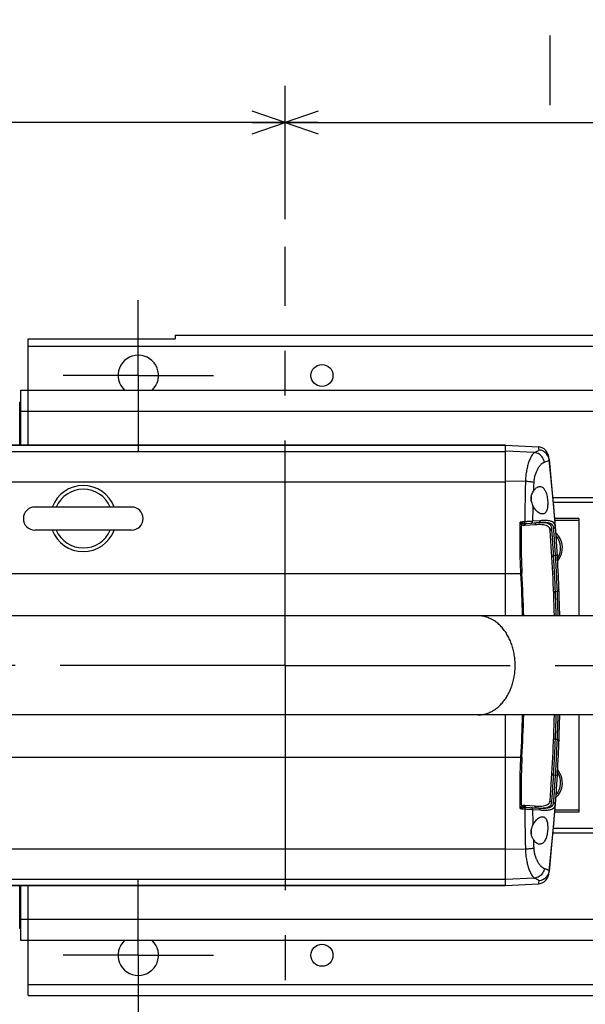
# Model space of a CAD drawing. Extents: x 0 to 594, y 0 to 420.
# Tile 63 of 67: x 340 to 371, y 335 to 388. Entities that reach past the tile are written whole.
import ezdxf

# ---------------------------------------------------------------- set-up
doc = ezdxf.new("R2010")
doc.units = 0
doc.header["$LTSCALE"] = 32.67
doc.linetypes.add('CENTER', pattern=[0.6, 0.375, -0.075, 0.075, -0.075])
doc.layers.get('0').update_dxf_attribs({"linetype": 'CONTINUOUS'})
doc.layers.add('DEFAULT_1', color=7, linetype='CENTER')
doc.layers.add('DRIV_DIM', color=7, linetype='CONTINUOUS')
doc.styles.get("Standard").update_dxf_attribs({"font": 'txt', "width": 0.8})
doc.dimstyles.new('DIMSTYLE_1', dxfattribs={"dimtxt": 3.8, "dimasz": 1.8, "dimexe": 0.18, "dimexo": 0.0625, "dimgap": 0.09, "dimtad": 1, "dimdec": 3, "dimlfac": 5, "dimtxsty": 'STANDARD', "dimblk": 'OPEN', "dimblk1": 'OPEN', "dimblk2": 'OPEN', "dimcen": 0.09, "dimazin": 3, "dimtp": 0.001, "dimtm": 0.001, "dimtfac": 1, "dimtdec": 3, "dimtofl": 0, "dimtmove": 0, "dimatfit": 3, "dimtolj": 1})
doc.dimstyles.new('DIMSTYLE_2', dxfattribs={"dimtxt": 3.8, "dimasz": 1.8, "dimexe": 0.18, "dimexo": 0.0625, "dimgap": 0.09, "dimtad": 1, "dimdec": 0, "dimlfac": 5, "dimtxsty": 'STANDARD', "dimblk": 'OPEN', "dimblk1": 'OPEN', "dimblk2": 'OPEN', "dimcen": 0.09, "dimazin": 3, "dimtfac": 1, "dimtdec": 0, "dimtofl": 0, "dimtmove": 0, "dimatfit": 3, "dimtolj": 1})

# ---------------------------------------------------------------- blocks, each defined once
blk = doc.blocks.new('_OPEN')
at = {"color": 0, "linetype": 'BYBLOCK'}
for p, q in [((0, 0), (-1, 0.342)), ((-1, -0.342), (0, 0)), ((-1, 0), (0, 0))]:
    blk.add_line(p, q, dxfattribs=at)
blk = doc.blocks.new('*D15')
at = {"layer": 'DRIV_DIM', "color": 2, "linetype": 'CONTINUOUS'}
for p, q in [((314.818, 367.622), (314.818, 384.711)), ((354.818, 377.442), (354.818, 384.711)), ((314.818, 382.711), (334.818, 382.711)), ((354.818, 382.711), (334.818, 382.711))]:
    blk.add_line(p, q, dxfattribs=at)
at = {"layer": 'DRIV_DIM', "color": 2, "linetype": 'CONTINUOUS', "xscale": 1.8, "yscale": 1.8, "zscale": 1.8, "rotation": 180}
blk.add_blockref('_OPEN', (314.818, 382.711), dxfattribs=at)
at = {"layer": 'DRIV_DIM', "color": 2, "linetype": 'CONTINUOUS', "xscale": 1.8, "yscale": 1.8, "zscale": 1.8}
blk.add_blockref('_OPEN', (354.818, 382.711), dxfattribs=at)
blk = doc.blocks.new('*D17')
at = {"layer": 'DRIV_DIM', "color": 2, "linetype": 'CONTINUOUS'}
for p, q in [((354.818, 377.442), (354.818, 384.711)), ((390.218, 361.022), (390.218, 384.711)), ((354.818, 382.711), (372.518, 382.711)), ((390.218, 382.711), (372.518, 382.711))]:
    blk.add_line(p, q, dxfattribs=at)
at = {"layer": 'DRIV_DIM', "color": 2, "linetype": 'CONTINUOUS', "xscale": 1.8, "yscale": 1.8, "zscale": 1.8, "rotation": 180}
blk.add_blockref('_OPEN', (354.818, 382.711), dxfattribs=at)
at = {"layer": 'DRIV_DIM', "color": 2, "linetype": 'CONTINUOUS', "xscale": 1.8, "yscale": 1.8, "zscale": 1.8}
blk.add_blockref('_OPEN', (390.218, 382.711), dxfattribs=at)
blk = doc.blocks.new('*D18')
at = {"layer": 'DRIV_DIM', "color": 2, "linetype": 'CONTINUOUS'}
for p, q in [((243.42, 354.622), (243.42, 393.052)), ((390.218, 361.022), (390.218, 393.052)), ((243.42, 391.052), (316.819, 391.052)), ((390.218, 391.052), (316.819, 391.052))]:
    blk.add_line(p, q, dxfattribs=at)
at = {"layer": 'DRIV_DIM', "color": 2, "linetype": 'CONTINUOUS', "xscale": 1.8, "yscale": 1.8, "zscale": 1.8, "rotation": 180}
blk.add_blockref('_OPEN', (243.42, 391.052), dxfattribs=at)
at = {"layer": 'DRIV_DIM', "color": 2, "linetype": 'CONTINUOUS', "xscale": 1.8, "yscale": 1.8, "zscale": 1.8}
blk.add_blockref('_OPEN', (390.218, 391.052), dxfattribs=at)

msp = doc.modelspace()

# ---------------------------------------------------------------- linework, layer by layer
at = {"color": 7, "linetype": 'CONTINUOUS'}
for p, q in [((340.81754, 365.12197), (340.81754, 370.92197)), ((340.81754, 370.92197), (348.81754, 370.92197)), ((348.81754, 371.12197), (348.81754, 370.92197)), ((348.81754, 371.12197), (382.81754, 371.12197)), ((340.41754, 365.12197), (340.41754, 368.12197)), ((340.41754, 368.12197), (383.21754, 368.12197)), ((340.35985, 365.12197), (340.35985, 367.46197)), ((340.41754, 367.46197), (340.35985, 367.46197)), ((340.41754, 365.58197), (340.35985, 365.58197)), ((317.89981, 365.12185), (366.81754, 365.12185)), ((366.81754, 365.11589), (317.92122, 365.11589)), ((366.81754, 365.12197), (368.6055, 365.02826)), ((366.81754, 355.82197), (366.81754, 365.12196)), ((369.18674, 364.33632), (369.52932, 360.70889)), ((368.21754, 362.30418), (368.21754, 362.12939)), ((346.44754, 361.75197), (341.19071, 361.75197)), ((368.62012, 360.8979), (367.93181, 360.84373)), ((370.81754, 361.12197), (369.49537, 361.12197)), ((370.81754, 361.02197), (369.50359, 361.02197)), ((370.81754, 361.12197), (370.81754, 355.82197)), ((346.44754, 360.49197), (341.19071, 360.49197)), ((377.81754, 355.82197), (312.81754, 355.82197)), ((377.81754, 350.42197), (312.81754, 350.42197)), ((366.81754, 341.12197), (366.81754, 350.42197)), ((370.81754, 350.42197), (370.81754, 345.12197)), ((367.93181, 345.4002), (368.62012, 345.34603)), ((369.52932, 345.53504), (369.18674, 341.90761)), ((370.81754, 345.12197), (369.49537, 345.12197)), ((370.81754, 345.22197), (369.50359, 345.22197)), ((368.21754, 344.12197), (368.21754, 343.93497)), ((366.81754, 341.12213), (317.89998, 341.12213)), ((317.92235, 341.12835), (366.81754, 341.12835)), ((340.35985, 338.78197), (340.35985, 341.12197)), ((340.41754, 338.12197), (340.41754, 341.12197)), ((340.81754, 335.12197), (340.81754, 341.12197)), ((366.81754, 341.12197), (368.6055, 341.21567)), ((340.41754, 340.66197), (340.35985, 340.66197)), ((340.41754, 338.78197), (340.35985, 338.78197)), ((383.21754, 338.12197), (340.41754, 338.12197)), ((340.81754, 335.12197), (382.81754, 335.12197))]:
    msp.add_line(p, q, dxfattribs=at)
at = {"color": 9, "linetype": 'CONTINUOUS'}
for p, q in [((340.81754, 370.52197), (382.81754, 370.52197)), ((340.41754, 366.97337), (383.21754, 366.97337)), ((319.03338, 364.77364), (366.81754, 364.77364)), ((368.39563, 364.71906), (366.81754, 364.80109)), ((322.13414, 363.12456), (366.81754, 363.12456)), ((367.90199, 363.14298), (366.81754, 363.15251)), ((383.21754, 362.25672), (369.39796, 362.25672)), ((383.21754, 361.99489), (369.42269, 361.99489)), ((368.42574, 360.78237), (367.86867, 360.73852)), ((368.6959, 361.00426), (368.28857, 360.97219)), ((369.5399, 359.10183), (369.43716, 359.09375)), ((326.1468, 358.12197), (366.81754, 358.12197)), ((366.81754, 358.12197), (367.65361, 358.12194)), ((369.53291, 357.15444), (369.63885, 357.16281)), ((369.63885, 349.08112), (369.53291, 349.08949)), ((326.1468, 348.12197), (366.81754, 348.12197)), ((366.81754, 348.12197), (367.65361, 348.12199)), ((369.43716, 347.15018), (369.5399, 347.1421)), ((367.86867, 345.50541), (368.42574, 345.46156)), ((368.28857, 345.27174), (368.6959, 345.23968)), ((369.42269, 344.24904), (383.21754, 344.24904)), ((369.39796, 343.98721), (383.21754, 343.98721)), ((322.13793, 343.12197), (366.81754, 343.12197)), ((367.90199, 343.10095), (366.81754, 343.09142)), ((319.04089, 341.47284), (366.81754, 341.47284)), ((368.39563, 341.52487), (366.81754, 341.44284)), ((383.21754, 339.27056), (340.41754, 339.27056)), ((340.81754, 335.72197), (382.81754, 335.72197))]:
    msp.add_line(p, q, dxfattribs=at)
at = {"color": 7, "linetype": 'CONTINUOUS'}
for points in [[(369.16843, 364.49743), (369.14144, 364.61922), (369.08982, 364.73281), (369.01582, 364.8333), (368.92262, 364.91631), (368.81426, 364.97824), (368.69543, 365.01641), (368.60373, 365.02835)], [(368.60373, 341.21558), (368.69543, 341.22752), (368.81426, 341.26569), (368.92262, 341.32762), (369.01582, 341.41063), (369.08982, 341.51112), (369.14144, 341.62471), (369.16843, 341.7465)]]:
    msp.add_lwpolyline(points, dxfattribs=at)
for centre in [(356.81754, 368.92197), (356.81754, 337.32197)]:
    msp.add_circle(centre, 0.6, dxfattribs=at)
for centre, radius, start, end in [((346.81754, 368.92197), 1.1, 313.222638, 226.777362), ((269.81754, 353.12197), 100, 1.5471956, 6.5317938), ((343.81754, 361.12197), 1.8, 20.489773, 159.510997), ((343.81754, 361.12197), 1.6, 23.176841, 156.778176), ((341.18754, 361.12197), 0.63, 90, 270), ((346.44754, 361.12197), 0.63, 270, 90), ((343.81754, 361.12197), 1.8, 200.492463, 339.508266), ((343.81754, 361.12197), 1.6, 203.176868, 336.823132), ((269.81754, 353.12197), 99.7, 1.5519939, 4.2318521), ((368.81754, 359.52197), 1.1, 319.791989, 48.23705), ((368.81754, 359.52197), 1, 326.088184, 41.259449), ((269.81754, 353.12197), 100, 353.4682061, 358.4528044), ((269.81754, 353.12197), 99.7, 355.768148, 358.4480061), ((368.81754, 346.72197), 1.1, 312.553524, 40.208012), ((368.81754, 346.72197), 1, 318.740551, 33.911817), ((346.81754, 337.32197), 1.1, 133.222638, 46.777362)]:
    msp.add_arc(centre, radius, start, end, dxfattribs=at)
at = {"color": 9, "linetype": 'CONTINUOUS'}
for points, knots in [([(368.6042, 365.02414), (368.6042, 365.02414), (368.6046, 365.02063), (368.61156, 364.95881), (368.61673, 364.9126), (368.62193, 364.86579)], [0, 0, 0, 0, 0.10428828, 0.16908844, 1, 1, 1, 1]), ([(368.39563, 364.71906), (368.36608, 364.70429), (368.30571, 364.64825), (368.22638, 364.53168), (368.1451, 364.36933), (368.06777, 364.16697), (367.99985, 363.93221), (367.94693, 363.67558), (367.91298, 363.41003), (367.90351, 363.2312), (367.90199, 363.14298)], [0, 0, 0, 0, 0.0585838, 0.1420414, 0.24999088, 0.37942421, 0.52577554, 0.68279698, 0.84354971, 1, 1, 1, 1]), ([(368.92785, 364.18761), (368.92177, 364.23293), (368.89969, 364.32251), (368.83879, 364.44615), (368.75314, 364.55319), (368.6471, 364.63798), (368.52621, 364.69604), (368.43919, 364.71495), (368.39562, 364.71905)], [0, 0, 0, 0, 0.16948585, 0.33882051, 0.50707414, 0.67352528, 0.83780831, 1, 1, 1, 1]), ([(368.62193, 364.86579), (368.62383, 364.84871), (368.59275, 364.80377), (368.51083, 364.76191), (368.43933, 364.73361), (368.39563, 364.71906)], [0, 0, 0, 0, 0.18399879, 0.50673987, 1, 1, 1, 1]), ([(369.18674, 364.33632), (369.18152, 364.38261), (369.16005, 364.47435), (369.09672, 364.6004), (369.00569, 364.70839), (368.89195, 364.79232), (368.7618, 364.84762), (368.66863, 364.86339), (368.62193, 364.86579)], [0, 0, 0, 0, 0.16636946, 0.33281181, 0.49938414, 0.66611539, 0.83300016, 1, 1, 1, 1]), ([(368.92785, 364.18761), (368.89665, 364.17819), (368.83046, 364.14276), (368.73723, 364.06146), (368.64246, 363.94842), (368.552, 363.80734), (368.47213, 363.64354), (368.40917, 363.4642), (368.36781, 363.27844), (368.35524, 363.15289), (368.35272, 363.09128)], [0, 0, 0, 0, 0.07564439, 0.17123411, 0.28594971, 0.41677989, 0.55932378, 0.70793503, 0.85690158, 1, 1, 1, 1]), ([(369.18674, 364.33632), (369.18873, 364.31872), (369.14997, 364.27249), (369.0589, 364.23196), (368.97749, 364.2026), (368.92785, 364.18761)], [0, 0, 0, 0, 0.17216428, 0.49621292, 1, 1, 1, 1]), ([(367.90199, 363.14298), (367.89307, 362.77266), (367.87679, 362.04107), (367.86838, 361.30932), (367.86724, 360.94797)], [0, 0, 0, 0, 0.50619684, 1, 1, 1, 1]), ([(368.35272, 363.09128), (368.32313, 363.09874), (368.25726, 363.11176), (368.15021, 363.12639), (368.02971, 363.13726), (367.94541, 363.14155), (367.90199, 363.14298)], [0, 0, 0, 0, 0.20143436, 0.44281409, 0.71319092, 1, 1, 1, 1]), ([(368.35272, 363.09128), (368.34942, 363.01052), (368.34295, 362.84946), (368.33673, 362.68839), (368.33372, 362.60808)], [0, 0, 0, 0, 0.50142879, 1, 1, 1, 1]), ([(368.30782, 361.83674), (368.30362, 361.6919), (368.29614, 361.40373), (368.29069, 361.11552), (368.28857, 360.97219)], [0, 0, 0, 0, 0.50270139, 1, 1, 1, 1]), ([(367.65361, 358.12194), (367.63718, 358.42441), (367.61273, 359.03839), (367.60163, 359.97419), (367.61069, 360.60703), (367.61862, 360.92833)], [0, 0, 0, 0, 0.32371687, 0.65653917, 1, 1, 1, 1]), ([(367.86724, 360.94797), (367.8258, 360.94469), (367.74293, 360.93815), (367.66005, 360.9316), (367.61862, 360.92833)], [0, 0, 0, 0, 0.500015, 1, 1, 1, 1]), ([(367.6778, 360.81151), (367.67222, 360.82309), (367.66007, 360.84772), (367.64037, 360.88667), (367.62612, 360.91397), (367.61862, 360.92833)], [0, 0, 0, 0, 0.29451609, 0.62894571, 1, 1, 1, 1]), ([(367.73553, 360.87232), (367.72429, 360.87803), (367.70005, 360.89003), (367.66108, 360.9087), (367.63334, 360.92164), (367.61862, 360.92833)], [0, 0, 0, 0, 0.29162571, 0.62586708, 1, 1, 1, 1]), ([(367.67779, 360.81151), (367.6731, 360.61929), (367.66596, 360.21611), (367.66496, 359.57951), (367.67793, 358.87614), (367.69848, 358.38402), (367.7126, 358.12525)], [0, 0, 0, 0, 0.21466181, 0.45017792, 0.71067437, 1, 1, 1, 1]), ([(367.81048, 360.74066), (367.79704, 360.7429), (367.77118, 360.74958), (367.73545, 360.7655), (367.70403, 360.78602), (367.68593, 360.80265), (367.67779, 360.81151)], [0, 0, 0, 0, 0.26729632, 0.52063131, 0.76398119, 1, 1, 1, 1]), ([(367.73553, 360.87231), (367.72762, 360.86699), (367.71258, 360.85507), (367.69311, 360.83464), (367.68231, 360.81935), (367.6778, 360.81151)], [0, 0, 0, 0, 0.3384281, 0.67883704, 1, 1, 1, 1]), ([(367.87113, 360.84231), (367.85743, 360.84285), (367.83148, 360.84499), (367.79502, 360.85133), (367.76327, 360.86013), (367.74412, 360.86795), (367.73553, 360.87232)], [0, 0, 0, 0, 0.29408603, 0.55787889, 0.793092, 1, 1, 1, 1]), ([(367.87113, 360.84231), (367.86273, 360.83933), (367.84625, 360.82873), (367.82751, 360.80472), (367.81471, 360.77443), (367.811, 360.75205), (367.81048, 360.74066)], [0, 0, 0, 0, 0.21493661, 0.45865458, 0.72502485, 1, 1, 1, 1]), ([(367.86867, 360.73852), (367.85956, 360.7378), (367.84009, 360.73719), (367.82065, 360.73896), (367.81048, 360.74066)], [0, 0, 0, 0, 0.4699307, 1, 1, 1, 1]), ([(368.28858, 360.97219), (368.26647, 360.97116), (368.21726, 360.96871), (368.13769, 360.9644), (368.04892, 360.95927), (367.95768, 360.95373), (367.89681, 360.94987), (367.86724, 360.94797)], [0, 0, 0, 0, 0.15734308, 0.35023772, 0.56644387, 0.7893727, 1, 1, 1, 1]), ([(367.87113, 360.84231), (367.87165, 360.84593), (367.87192, 360.85549), (367.8718, 360.87264), (367.87091, 360.89494), (367.8694, 360.92064), (367.86803, 360.9387), (367.86725, 360.94797)], [0, 0, 0, 0, 0.10374474, 0.27016605, 0.48662109, 0.73636415, 1, 1, 1, 1]), ([(367.93181, 360.84373), (367.92242, 360.84299), (367.90273, 360.83536), (367.88141, 360.81034), (367.8691, 360.77655), (367.86767, 360.75136), (367.86867, 360.73852)], [0, 0, 0, 0, 0.21028339, 0.44572256, 0.71273219, 1, 1, 1, 1]), ([(367.93181, 360.84373), (367.92204, 360.84296), (367.90183, 360.84179), (367.88156, 360.84184), (367.87113, 360.84231)], [0, 0, 0, 0, 0.48410706, 1, 1, 1, 1]), ([(368.22099, 360.86648), (368.23095, 360.86727), (368.2516, 360.87479), (368.27457, 360.89984), (368.28795, 360.93391), (368.2896, 360.95933), (368.28858, 360.97219)], [0, 0, 0, 0, 0.21735599, 0.45511722, 0.71904912, 1, 1, 1, 1]), ([(368.50074, 360.8885), (368.48988, 360.88765), (368.46768, 360.88028), (368.44208, 360.85532), (368.42683, 360.82099), (368.42474, 360.79526), (368.42574, 360.78237)], [0, 0, 0, 0, 0.22836275, 0.46995171, 0.72910268, 1, 1, 1, 1]), ([(369.24572, 360.47912), (369.24222, 360.52637), (369.2161, 360.62152), (369.10324, 360.72128), (368.95595, 360.77095), (368.78919, 360.79225), (368.61, 360.79425), (368.48767, 360.78725), (368.42574, 360.78237)], [0, 0, 0, 0, 0.1465317, 0.28943757, 0.44651558, 0.6211874, 0.80788141, 1, 1, 1, 1]), ([(368.62017, 360.8979), (368.63114, 360.89876), (368.65352, 360.90614), (368.6794, 360.93114), (368.69482, 360.96555), (368.69693, 360.99136), (368.6959, 361.00426)], [0, 0, 0, 0, 0.22939988, 0.47137635, 0.73009037, 1, 1, 1, 1]), ([(369.43718, 360.60516), (369.43366, 360.65137), (369.40658, 360.74544), (369.28612, 360.84606), (369.11152, 360.89684), (368.884, 360.91353), (368.71425, 360.9053), (368.62018, 360.8979)], [0, 0, 0, 0, 0.14484137, 0.28918717, 0.46978362, 0.70508886, 1, 1, 1, 1]), ([(369.33789, 360.58249), (369.33435, 360.63029), (369.30759, 360.72675), (369.1923, 360.82738), (369.04209, 360.87737), (368.87187, 360.89878), (368.72888, 360.90024), (368.64377, 360.8972), (368.62028, 360.8961)], [0, 0, 0, 0, 0.16558364, 0.32774179, 0.50662829, 0.70581245, 0.91878259, 1, 1, 1, 1]), ([(369.52932, 360.70889), (369.52576, 360.75563), (369.49803, 360.85098), (369.37509, 360.95246), (369.19715, 361.00356), (368.96508, 361.02026), (368.7919, 361.01181), (368.6959, 361.00426)], [0, 0, 0, 0, 0.14391672, 0.28788921, 0.4686281, 0.70439316, 1, 1, 1, 1]), ([(369.43718, 360.60516), (369.4501, 360.60617), (369.47572, 360.61314), (369.50714, 360.63694), (369.52697, 360.67056), (369.53027, 360.69638), (369.52932, 360.70889)], [0, 0, 0, 0, 0.25417014, 0.50591218, 0.75419296, 1, 1, 1, 1]), ([(369.33789, 360.58249), (369.32498, 360.58148), (369.29941, 360.57454), (369.26801, 360.55084), (369.24815, 360.51734), (369.2448, 360.49159), (369.24572, 360.47912)], [0, 0, 0, 0, 0.25434627, 0.50615822, 0.75436633, 1, 1, 1, 1]), ([(369.43716, 359.09375), (369.42783, 359.25097), (369.40976, 359.54409), (369.38294, 359.95044), (369.35932, 360.28948), (369.34455, 360.49263), (369.33789, 360.58249)], [0, 0, 0, 0, 0.31667613, 0.59046151, 0.81881641, 1, 1, 1, 1]), ([(369.5399, 359.10183), (369.53024, 359.26124), (369.51152, 359.55811), (369.48371, 359.96928), (369.45927, 360.31098), (369.44402, 360.51524), (369.43718, 360.60516)], [0, 0, 0, 0, 0.31794991, 0.59221552, 0.82046062, 1, 1, 1, 1]), ([(369.43716, 359.09377), (369.42441, 359.09285), (369.39961, 359.08716), (369.36822, 359.06772), (369.34732, 359.03971), (369.34309, 359.01731), (369.34372, 359.00675)], [0, 0, 0, 0, 0.27321057, 0.53325229, 0.77391763, 1, 1, 1, 1]), ([(369.53291, 357.15444), (369.52436, 357.37005), (369.50588, 357.80117), (369.47396, 358.44762), (369.44989, 358.87841), (369.43716, 359.09375)], [0, 0, 0, 0, 0.33337835, 0.66671301, 1, 1, 1, 1]), ([(369.53989, 359.10186), (369.55265, 359.10279), (369.57747, 359.10851), (369.60888, 359.12799), (369.62977, 359.15605), (369.63397, 359.17848), (369.63333, 359.18905)], [0, 0, 0, 0, 0.27320758, 0.53326406, 0.77393295, 1, 1, 1, 1]), ([(369.63885, 357.16281), (369.62995, 357.37835), (369.61075, 357.8094), (369.57777, 358.45575), (369.55298, 358.8865), (369.5399, 359.10183)], [0, 0, 0, 0, 0.33333192, 0.66667129, 1, 1, 1, 1]), ([(367.65361, 358.12197), (367.66067, 358.12235), (367.6744, 358.12311), (367.69406, 358.1242), (367.70666, 358.12491), (367.7126, 358.12525)], [0, 0, 0, 0, 0.35924983, 0.69780087, 1, 1, 1, 1]), ([(369.53291, 357.15444), (369.52029, 357.15361), (369.49574, 357.14818), (369.46452, 357.1293), (369.4435, 357.10188), (369.43895, 357.07981), (369.43937, 357.06935)], [0, 0, 0, 0, 0.27324825, 0.53311943, 0.77374216, 1, 1, 1, 1]), ([(369.57853, 355.82197), (369.57613, 355.90782), (369.57019, 356.11209), (369.56057, 356.41235), (369.55029, 356.70526), (369.54127, 356.94516), (369.53556, 357.08905), (369.53291, 357.15444)], [0, 0, 0, 0, 0.1932518, 0.459827, 0.67596193, 0.85274336, 1, 1, 1, 1]), ([(369.63885, 357.16277), (369.65148, 357.16361), (369.67605, 357.16906), (369.70729, 357.18799), (369.72829, 357.21546), (369.73282, 357.23756), (369.73239, 357.24802)], [0, 0, 0, 0, 0.27324491, 0.53313047, 0.77375684, 1, 1, 1, 1]), ([(369.6835, 355.82197), (369.6821, 355.87564), (369.6766, 356.07843), (369.66646, 356.41323), (369.6528, 356.80651), (369.64338, 357.05066), (369.63885, 357.16281)], [0, 0, 0, 0, 0.12003926, 0.45364971, 0.74900726, 1, 1, 1, 1]), ([(367.34254, 353.12197), (367.34254, 353.21935), (367.33466, 353.41372), (367.2993, 353.70206), (367.24081, 353.98368), (367.15987, 354.25528), (367.05741, 354.51371), (366.93459, 354.75596), (366.79281, 354.97921), (366.63369, 355.18085), (366.45903, 355.35851), (366.27083, 355.51007), (366.07122, 355.6337), (365.86254, 355.72785), (365.64723, 355.79133), (365.46418, 355.81799), (365.35412, 355.82196), (365.31754, 355.82196)], [0, 0, 0, 0, 0.07836684, 0.15633371, 0.23351336, 0.30954408, 0.38410264, 0.4569174, 0.52778149, 0.59656575, 0.66323084, 0.7278375, 0.79055328, 0.85165349, 0.91151397, 0.97059357, 1, 1, 1, 1]), ([(365.31754, 350.42197), (365.35412, 350.42197), (365.46418, 350.42594), (365.64723, 350.4526), (365.86254, 350.51608), (366.07122, 350.61023), (366.27083, 350.73386), (366.45903, 350.88542), (366.63369, 351.06308), (366.79281, 351.26472), (366.93459, 351.48797), (367.05741, 351.73022), (367.15987, 351.98865), (367.24081, 352.26025), (367.2993, 352.54187), (367.33466, 352.83021), (367.34254, 353.02458), (367.34254, 353.12197)], [0, 0, 0, 0, 0.02940643, 0.08848603, 0.14834651, 0.20944672, 0.2721625, 0.33676916, 0.40343425, 0.47221851, 0.5430826, 0.61589736, 0.69045592, 0.76648664, 0.84366629, 0.92163316, 1, 1, 1, 1]), ([(369.53291, 349.08949), (369.53558, 349.15543), (369.54134, 349.30074), (369.55046, 349.54323), (369.56085, 349.83978), (369.57039, 350.13863), (369.57625, 350.3403), (369.57853, 350.42196)], [0, 0, 0, 0, 0.14851118, 0.32720371, 0.54603196, 0.81618764, 1, 1, 1, 1]), ([(369.63885, 349.08112), (369.64338, 349.19327), (369.6528, 349.43742), (369.66646, 349.8307), (369.6766, 350.1655), (369.6821, 350.3683), (369.6835, 350.42196)], [0, 0, 0, 0, 0.25099303, 0.54635066, 0.87996117, 1, 1, 1, 1]), ([(369.43716, 347.15018), (369.44989, 347.36552), (369.47396, 347.79631), (369.50588, 348.44276), (369.52436, 348.87388), (369.53291, 349.08949)], [0, 0, 0, 0, 0.333287, 0.66662168, 1, 1, 1, 1]), ([(369.53291, 349.0895), (369.52029, 349.09032), (369.49574, 349.09575), (369.46452, 349.11463), (369.4435, 349.14205), (369.43895, 349.16412), (369.43937, 349.17458)], [0, 0, 0, 0, 0.27324822, 0.53311941, 0.77374216, 1, 1, 1, 1]), ([(369.5399, 347.1421), (369.55298, 347.35743), (369.57777, 347.78818), (369.61075, 348.43454), (369.62995, 348.86558), (369.63885, 349.08112)], [0, 0, 0, 0, 0.33332875, 0.66666807, 1, 1, 1, 1]), ([(369.63885, 349.08116), (369.65148, 349.08032), (369.67605, 349.07487), (369.70729, 349.05594), (369.7283, 349.02847), (369.73282, 349.00638), (369.73239, 348.99591)], [0, 0, 0, 0, 0.27324502, 0.53313058, 0.77375686, 1, 1, 1, 1]), ([(367.61862, 345.3156), (367.61069, 345.63691), (367.60163, 346.26975), (367.61273, 347.20555), (367.63718, 347.81952), (367.65361, 348.12199)], [0, 0, 0, 0, 0.34346693, 0.67628534, 1, 1, 1, 1]), ([(367.65361, 348.12197), (367.66067, 348.12158), (367.6744, 348.12082), (367.69406, 348.11973), (367.70666, 348.11902), (367.7126, 348.11868)], [0, 0, 0, 0, 0.35925021, 0.69780123, 1, 1, 1, 1]), ([(367.7126, 348.11868), (367.69849, 347.85995), (367.67793, 347.36788), (367.66496, 346.66454), (367.66595, 346.02791), (367.67312, 345.62468), (367.67781, 345.43244)], [0, 0, 0, 0, 0.28928481, 0.54977373, 0.78530634, 1, 1, 1, 1]), ([(369.43716, 347.15016), (369.42441, 347.15108), (369.39961, 347.15677), (369.36822, 347.17621), (369.34732, 347.20422), (369.34309, 347.22662), (369.34372, 347.23718)], [0, 0, 0, 0, 0.2732106, 0.53325233, 0.77391763, 1, 1, 1, 1]), ([(369.33789, 345.66144), (369.34455, 345.75131), (369.35932, 345.95445), (369.38294, 346.29349), (369.40976, 346.69984), (369.42783, 346.99296), (369.43716, 347.15018)], [0, 0, 0, 0, 0.1811836, 0.4095385, 0.68332388, 1, 1, 1, 1]), ([(369.43718, 345.63877), (369.44402, 345.72869), (369.45927, 345.93295), (369.48371, 346.27465), (369.51152, 346.68582), (369.53024, 346.98269), (369.5399, 347.1421)], [0, 0, 0, 0, 0.17953938, 0.40778448, 0.6820501, 1, 1, 1, 1]), ([(369.53989, 347.14207), (369.55265, 347.14114), (369.57747, 347.13542), (369.60888, 347.11594), (369.62977, 347.08788), (369.63397, 347.06545), (369.63333, 347.05488)], [0, 0, 0, 0, 0.27320754, 0.53326402, 0.77393294, 1, 1, 1, 1]), ([(368.42574, 345.46156), (368.48767, 345.45668), (368.61, 345.44968), (368.78919, 345.45168), (368.95595, 345.47298), (369.10324, 345.52265), (369.2161, 345.62241), (369.24222, 345.71756), (369.24572, 345.76481)], [0, 0, 0, 0, 0.19211913, 0.37881303, 0.55348474, 0.71056267, 0.85346848, 1, 1, 1, 1]), ([(368.62018, 345.34603), (368.71425, 345.33863), (368.884, 345.3304), (369.11152, 345.34709), (369.28612, 345.39787), (369.40658, 345.49849), (369.43366, 345.59257), (369.43718, 345.63877)], [0, 0, 0, 0, 0.29491098, 0.53021618, 0.71081262, 0.8551584, 1, 1, 1, 1]), ([(368.62022, 345.34783), (368.64373, 345.34674), (368.72886, 345.34369), (368.87187, 345.34515), (369.04209, 345.36656), (369.1923, 345.41655), (369.30759, 345.51718), (369.33435, 345.61364), (369.33789, 345.66144)], [0, 0, 0, 0, 0.08128329, 0.29423817, 0.49340807, 0.67228175, 0.83442832, 1, 1, 1, 1]), ([(369.33789, 345.66144), (369.32498, 345.66245), (369.29941, 345.66939), (369.26801, 345.69309), (369.24815, 345.72659), (369.2448, 345.75234), (369.24572, 345.76481)], [0, 0, 0, 0, 0.25434625, 0.50615815, 0.75436626, 1, 1, 1, 1]), ([(369.43718, 345.63877), (369.4501, 345.63776), (369.47572, 345.63079), (369.50714, 345.607), (369.52697, 345.57337), (369.53027, 345.54755), (369.52932, 345.53504)], [0, 0, 0, 0, 0.25417016, 0.50591223, 0.75419301, 1, 1, 1, 1]), ([(367.61862, 345.3156), (367.62612, 345.32996), (367.64037, 345.35726), (367.66008, 345.39623), (367.67223, 345.42087), (367.67782, 345.43246)], [0, 0, 0, 0, 0.37091357, 0.70521604, 1, 1, 1, 1]), ([(367.61862, 345.3156), (367.63334, 345.32229), (367.66108, 345.33524), (367.70005, 345.3539), (367.72429, 345.3659), (367.73553, 345.37161)], [0, 0, 0, 0, 0.37413256, 0.70837383, 1, 1, 1, 1]), ([(367.61862, 345.3156), (367.66009, 345.31233), (367.74297, 345.30578), (367.82584, 345.29923), (367.86724, 345.29596)], [0, 0, 0, 0, 0.50042171, 1, 1, 1, 1]), ([(367.73553, 345.37161), (367.72762, 345.37693), (367.71258, 345.38885), (367.6931, 345.40929), (367.6823, 345.42458), (367.67779, 345.43242)], [0, 0, 0, 0, 0.33840781, 0.67882124, 1, 1, 1, 1]), ([(367.67781, 345.43244), (367.6843, 345.43951), (367.69843, 345.45292), (367.72238, 345.47032), (367.74915, 345.48494), (367.77867, 345.49642), (367.79964, 345.50147), (367.81048, 345.50327)], [0, 0, 0, 0, 0.18825201, 0.38059664, 0.57884908, 0.78453521, 1, 1, 1, 1]), ([(367.73553, 345.37161), (367.74232, 345.37506), (367.75711, 345.38139), (367.78131, 345.38902), (367.80855, 345.39515), (367.83881, 345.3996), (367.86004, 345.40118), (367.87113, 345.40162)], [0, 0, 0, 0, 0.16344757, 0.34435862, 0.54372114, 0.76189032, 1, 1, 1, 1]), ([(367.81048, 345.50327), (367.82065, 345.50497), (367.8401, 345.50674), (367.85957, 345.50613), (367.86867, 345.50541)], [0, 0, 0, 0, 0.53034109, 1, 1, 1, 1]), ([(367.87113, 345.40162), (367.86273, 345.4046), (367.84625, 345.4152), (367.82752, 345.43921), (367.81471, 345.4695), (367.811, 345.49188), (367.81048, 345.50327)], [0, 0, 0, 0, 0.21493421, 0.45865144, 0.72502269, 1, 1, 1, 1]), ([(367.86724, 345.29596), (367.89681, 345.29406), (367.95767, 345.2902), (368.0489, 345.28466), (368.13768, 345.27953), (368.21725, 345.27522), (368.26647, 345.27277), (368.28858, 345.27174)], [0, 0, 0, 0, 0.21057345, 0.43350284, 0.64973544, 0.84265515, 1, 1, 1, 1]), ([(367.86724, 345.29596), (367.86838, 344.93464), (367.87678, 344.20289), (367.89307, 343.47129), (367.90199, 343.10095)], [0, 0, 0, 0, 0.49377049, 1, 1, 1, 1]), ([(367.87113, 345.40162), (367.87165, 345.398), (367.87193, 345.38844), (367.8718, 345.37129), (367.87091, 345.34899), (367.8694, 345.32329), (367.86803, 345.30523), (367.86725, 345.29596)], [0, 0, 0, 0, 0.10374174, 0.27016234, 0.48661794, 0.73636241, 1, 1, 1, 1]), ([(367.93181, 345.4002), (367.92242, 345.40094), (367.90273, 345.40857), (367.88141, 345.43359), (367.8691, 345.46738), (367.86767, 345.49257), (367.86867, 345.50541)], [0, 0, 0, 0, 0.21028358, 0.4457227, 0.71273224, 1, 1, 1, 1]), ([(367.87113, 345.40162), (367.88157, 345.40209), (367.90183, 345.40214), (367.92205, 345.40097), (367.93181, 345.4002)], [0, 0, 0, 0, 0.51616153, 1, 1, 1, 1]), ([(368.221, 345.37745), (368.23095, 345.37666), (368.2516, 345.36914), (368.27456, 345.34408), (368.28794, 345.31002), (368.28959, 345.28461), (368.28857, 345.27174)], [0, 0, 0, 0, 0.21735697, 0.45512115, 0.71905261, 1, 1, 1, 1]), ([(368.28857, 345.27174), (368.29069, 345.12841), (368.29614, 344.8402), (368.30362, 344.55204), (368.30782, 344.40719)], [0, 0, 0, 0, 0.49728507, 1, 1, 1, 1]), ([(368.50074, 345.35543), (368.48988, 345.35628), (368.46768, 345.36365), (368.44208, 345.38861), (368.42683, 345.42294), (368.42474, 345.44867), (368.42574, 345.46156)], [0, 0, 0, 0, 0.22836276, 0.4699517, 0.72910266, 1, 1, 1, 1]), ([(368.62017, 345.34603), (368.63114, 345.34517), (368.65352, 345.33779), (368.6794, 345.31279), (368.69482, 345.27838), (368.69693, 345.25257), (368.6959, 345.23968)], [0, 0, 0, 0, 0.22939985, 0.47137641, 0.73009047, 1, 1, 1, 1]), ([(368.6959, 345.23968), (368.7919, 345.23212), (368.96508, 345.22367), (369.19715, 345.24037), (369.37509, 345.29147), (369.49803, 345.39295), (369.52576, 345.4883), (369.52932, 345.53504)], [0, 0, 0, 0, 0.29560667, 0.53137169, 0.71211057, 0.85608304, 1, 1, 1, 1]), ([(368.33372, 343.63585), (368.33673, 343.55554), (368.34295, 343.39447), (368.34942, 343.23341), (368.35272, 343.15265)], [0, 0, 0, 0, 0.49856484, 1, 1, 1, 1]), ([(368.35272, 343.15265), (368.32313, 343.14519), (368.25726, 343.13217), (368.15021, 343.11754), (368.02971, 343.10667), (367.94541, 343.10238), (367.90199, 343.10095)], [0, 0, 0, 0, 0.20143451, 0.4428143, 0.71319108, 1, 1, 1, 1]), ([(367.90199, 343.10095), (367.9035, 343.01287), (367.91296, 342.83416), (367.94687, 342.56872), (367.99977, 342.31204), (368.06769, 342.07719), (368.14503, 341.87474), (368.22634, 341.71232), (368.30569, 341.5957), (368.36607, 341.53964), (368.39563, 341.52487)], [0, 0, 0, 0, 0.15621021, 0.3169694, 0.47403283, 0.62042434, 0.74991681, 0.85791855, 0.94140889, 1, 1, 1, 1]), ([(368.35272, 343.15265), (368.35523, 343.09114), (368.36778, 342.96567), (368.4091, 342.77997), (368.47205, 342.60058), (368.55192, 342.43672), (368.6424, 342.29558), (368.7372, 342.1825), (368.83045, 342.10118), (368.89665, 342.06574), (368.92785, 342.05632)], [0, 0, 0, 0, 0.14288465, 0.2918619, 0.44051579, 0.58309802, 0.71397846, 0.828737, 0.9243554, 1, 1, 1, 1]), ([(368.92785, 342.05632), (368.92177, 342.011), (368.89969, 341.92142), (368.83879, 341.79778), (368.75314, 341.69074), (368.6471, 341.60595), (368.52621, 341.54789), (368.43919, 341.52898), (368.39562, 341.52488)], [0, 0, 0, 0, 0.16948584, 0.3388205, 0.50707413, 0.67352528, 0.83780831, 1, 1, 1, 1]), ([(369.18674, 341.90761), (369.18152, 341.86132), (369.16005, 341.76958), (369.09672, 341.64353), (369.00569, 341.53554), (368.89195, 341.45161), (368.7618, 341.39631), (368.66863, 341.38054), (368.62193, 341.37814)], [0, 0, 0, 0, 0.16636946, 0.33281181, 0.49938414, 0.66611539, 0.83300016, 1, 1, 1, 1]), ([(368.92785, 342.05632), (368.95214, 342.04898), (368.99605, 342.0349), (369.05484, 342.01291), (369.10093, 341.99237), (369.13576, 341.97324), (369.16074, 341.95543), (369.17714, 341.93877), (369.18606, 341.9229), (369.18727, 341.91225), (369.18674, 341.90761)], [0, 0, 0, 0, 0.24472561, 0.44470007, 0.60511197, 0.73100831, 0.82748451, 0.90000766, 0.95494857, 1, 1, 1, 1]), ([(368.39563, 341.52487), (368.41697, 341.51776), (368.45557, 341.50407), (368.50712, 341.48261), (368.54751, 341.46244), (368.57801, 341.44354), (368.59983, 341.42582), (368.61406, 341.40915), (368.62158, 341.39327), (368.62245, 341.3828), (368.62193, 341.37814)], [0, 0, 0, 0, 0.23913965, 0.43528587, 0.59348298, 0.71873934, 0.81615085, 0.89119571, 0.95011797, 1, 1, 1, 1]), ([(368.62193, 341.37814), (368.61673, 341.33133), (368.61156, 341.28512), (368.6046, 341.2233), (368.6042, 341.21979), (368.6042, 341.21979)], [0, 0, 0, 0, 0.83091034, 0.89571236, 1, 1, 1, 1])]:
    msp.add_open_spline(points, degree=3, knots=knots, dxfattribs=at)
at = {"color": 7, "linetype": 'CONTINUOUS'}
for points, knots in [([(368.33372, 362.60808), (368.35056, 362.63828), (368.38774, 362.69527), (368.4541, 362.76898), (368.52786, 362.826), (368.60619, 362.86284), (368.66118, 362.87197), (368.68751, 362.87197)], [0, 0, 0, 0, 0.22527426, 0.44136166, 0.6432121, 0.82854428, 1, 1, 1, 1]), ([(368.68751, 362.87197), (368.71449, 362.87197), (368.77126, 362.86217), (368.85005, 362.81638), (368.91924, 362.74233), (368.97758, 362.64526), (369.02548, 362.52969), (369.06335, 362.39978), (369.09141, 362.25932), (369.10927, 362.11379), (369.11653, 361.96918), (369.11281, 361.8308), (369.0975, 361.70304), (369.06954, 361.58951), (369.0279, 361.49477), (368.97126, 361.4231), (368.90075, 361.38019), (368.849, 361.37197), (368.82396, 361.37197)], [0, 0, 0, 0, 0.04466382, 0.09310166, 0.14820613, 0.21063366, 0.27963715, 0.35471568, 0.43425997, 0.51646099, 0.5971731, 0.67368804, 0.74531419, 0.80975104, 0.86656359, 0.915412, 0.95854258, 1, 1, 1, 1]), ([(368.2154, 362.12908), (368.21296, 362.14584), (368.20741, 362.19774), (368.20917, 362.25669), (368.21509, 362.29799), (368.21612, 362.30441)], [0, 0, 0, 0, 0.28885712, 0.88907943, 1, 1, 1, 1]), ([(368.21612, 362.30441), (368.22089, 362.33411), (368.237, 362.40079), (368.27733, 362.50239), (368.31389, 362.57251), (368.33372, 362.60808)], [0, 0, 0, 0, 0.27556563, 0.6265044, 1, 1, 1, 1]), ([(368.30781, 361.83676), (368.29042, 361.87768), (368.25899, 361.95516), (368.22969, 362.05096), (368.21906, 362.10556), (368.21651, 362.12179)], [0, 0, 0, 0, 0.44471877, 0.83581569, 1, 1, 1, 1]), ([(368.82396, 361.37197), (368.79667, 361.37197), (368.73906, 361.38176), (368.65551, 361.41842), (368.57321, 361.4742), (368.49478, 361.54623), (368.42258, 361.63192), (368.3587, 361.72924), (368.32346, 361.79994), (368.30781, 361.83676)], [0, 0, 0, 0, 0.1125636, 0.23715787, 0.3739458, 0.5208549, 0.67507315, 0.83499548, 1, 1, 1, 1]), ([(368.30781, 344.40717), (368.32339, 344.44384), (368.35852, 344.51435), (368.42224, 344.61154), (368.49439, 344.69729), (368.57286, 344.76946), (368.65527, 344.82538), (368.73893, 344.86214), (368.79663, 344.87197), (368.82396, 344.87197)], [0, 0, 0, 0, 0.16435946, 0.32402578, 0.47833757, 0.62546414, 0.76247479, 0.8872717, 1, 1, 1, 1]), ([(368.82396, 344.87197), (368.84919, 344.87197), (368.90118, 344.86364), (368.97188, 344.8203), (369.02844, 344.74825), (369.06997, 344.65314), (369.09778, 344.53929), (369.11294, 344.41129), (369.1165, 344.27281), (369.1091, 344.12822), (369.09111, 343.98279), (369.06294, 343.84249), (369.02498, 343.71281), (368.97699, 343.59749), (368.91856, 343.50068), (368.84935, 343.42701), (368.77079, 343.38165), (368.71433, 343.37197), (368.68751, 343.37197)], [0, 0, 0, 0, 0.04175783, 0.08497923, 0.13404005, 0.19096951, 0.25557864, 0.32735723, 0.40392455, 0.48458246, 0.56676741, 0.64626012, 0.72117411, 0.79006678, 0.85244593, 0.90740005, 0.95560373, 1, 1, 1, 1]), ([(368.21689, 343.93486), (368.21614, 343.93931), (368.21151, 343.96879), (368.20721, 344.02451), (368.21039, 344.07576), (368.21359, 344.10146)], [0, 0, 0, 0, 0.08092612, 0.53532243, 1, 1, 1, 1]), ([(368.2165, 344.12213), (368.21947, 344.14102), (368.22844, 344.18565), (368.24854, 344.2552), (368.27617, 344.33126), (368.29698, 344.38169), (368.30781, 344.40717)], [0, 0, 0, 0, 0.19113049, 0.4545322, 0.72322203, 1, 1, 1, 1]), ([(368.33372, 343.63585), (368.32377, 343.65369), (368.3039, 343.69056), (368.27576, 343.74835), (368.24989, 343.81046), (368.22956, 343.87297), (368.22019, 343.91527), (368.21689, 343.93486)], [0, 0, 0, 0, 0.19001708, 0.38943993, 0.59769462, 0.81532589, 1, 1, 1, 1]), ([(368.68751, 343.37197), (368.66108, 343.37197), (368.60603, 343.38114), (368.52768, 343.41805), (368.45401, 343.47504), (368.3877, 343.54872), (368.35055, 343.60567), (368.33372, 343.63585)], [0, 0, 0, 0, 0.17216466, 0.35710297, 0.55898575, 0.7748882, 1, 1, 1, 1])]:
    msp.add_open_spline(points, degree=3, knots=knots, dxfattribs=at)
for points in [[(368.21651, 362.12179), (368.21613, 362.12422), (368.21576, 362.12665), (368.2154, 362.12908)], [(368.21359, 344.10146), (368.21445, 344.10837), (368.21542, 344.11526), (368.2165, 344.12213)]]:
    msp.add_open_spline(points, degree=3, dxfattribs=at)
at = {"color": 9, "linetype": 'CONTINUOUS'}
for points in [[(368.62028, 360.8961), (368.5804, 360.89424), (368.54054, 360.89163), (368.50074, 360.8885)], [(367.75008, 355.82235), (367.72753, 356.58926), (367.69537, 357.35589), (367.65361, 358.12194)], [(367.80932, 355.82235), (367.78672, 356.59036), (367.75448, 357.3581), (367.7126, 358.12525)], [(367.65361, 348.12199), (367.69537, 348.88804), (367.72753, 349.65467), (367.75008, 350.42158)], [(367.7126, 348.11868), (367.75448, 348.88583), (367.78672, 349.65357), (367.80932, 350.42158)], [(368.50074, 345.35543), (368.54052, 345.3523), (368.58035, 345.3497), (368.62022, 345.34783)]]:
    msp.add_open_spline(points, degree=3, dxfattribs=at)
at = {"layer": 'DEFAULT_1', "color": 7, "linetype": 'CENTER'}
for p, q in [((354.81754, 353.12197), (354.81754, 375.94189)), ((346.81754, 368.92197), (346.81754, 373.02197)), ((346.81754, 368.92197), (342.71754, 368.92197)), ((346.81754, 368.92197), (346.81754, 364.82197)), ((346.81754, 368.92197), (350.91754, 368.92197)), ((354.81754, 353.12197), (331.99762, 353.12197)), ((354.81754, 353.12197), (394.14863, 353.12197)), ((354.81754, 353.12197), (354.81754, 330.30204)), ((346.81754, 337.32197), (346.81754, 341.42197)), ((346.81754, 337.32197), (342.71754, 337.32197)), ((346.81754, 337.32197), (350.91754, 337.32197)), ((346.81754, 337.32197), (346.81754, 333.22197))]:
    msp.add_line(p, q, dxfattribs=at)
at = {"layer": 'DRIV_DIM', "color": 2, "linetype": 'CONTINUOUS'}
msp.add_line((369.224, 387.46087), (369.224, 383.66085), dxfattribs=at)

# ---------------------------------------------------------------- dimensions: what is measured, and where the dimension line sits
dim = msp.add_linear_dim(base=(243.42009, 391.05176), p1=(390.21754, 361.02197), p2=(243.42009, 354.62197), angle=180, text='｡ﾊ<>｡ﾋ', dimstyle='DIMSTYLE_2', dxfattribs=at)
dim.commit()
dim.dimension.update_dxf_attribs({"geometry": '*D18', "text_midpoint": (308.44531, 392.00176), "dimtype": 160})
dim = msp.add_linear_dim(base=(314.81754, 382.71087), p1=(354.81754, 377.44189), p2=(314.81754, 367.62197), angle=180, dimstyle='DIMSTYLE_1', dxfattribs=at)
dim.commit()
dim.dimension.update_dxf_attribs({"geometry": '*D15', "text_midpoint": (330.00132, 383.66087), "dimtype": 160})
dim = msp.add_linear_dim(base=(390.21754, 382.71087), p1=(354.81754, 377.44189), p2=(390.21754, 361.02197), dimstyle='DIMSTYLE_1', dxfattribs=at)
dim.commit()
dim.dimension.update_dxf_attribs({"geometry": '*D17', "text_midpoint": (367.704, 383.66087), "dimtype": 160})

doc.saveas('drawing.dxf')
